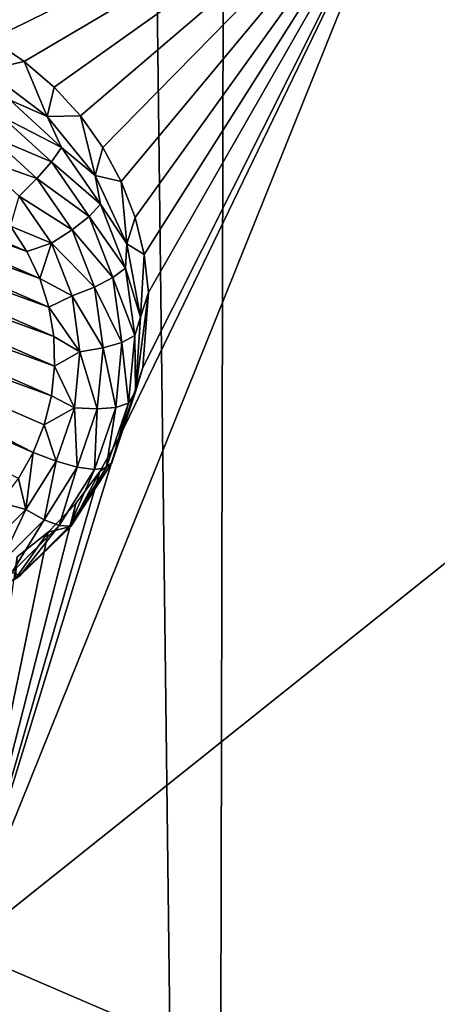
# Model space of a CAD drawing. Header units: metres. Extents: x -24 to 24, y -256 to 25.
# Tile 116 of 256: x 5.52 to 6.97, y -221.33 to -217.92. Entities that reach past the tile are written whole.
import ezdxf

# ---------------------------------------------------------------- set-up
doc = ezdxf.new("R2010")
doc.units = ezdxf.units.M
doc.layers.add('solid_DOMO_KURZ_SW0002', color=7, linetype='CONTINUOUS')

msp = doc.modelspace()

# ---------------------------------------------------------------- linework, layer by layer
at = {"layer": 'solid_DOMO_KURZ_SW0002'}
for points in [[(4.50474, -234.500351, 177.543961), (6.193147, -233.819046, 177.319016), (5.246999, -156.202774, 152.852768)], [(6.193147, -233.819046, 177.319016), (6.355255, -156.995956, 153.095657), (5.246999, -156.202774, 152.852768)], [(6.193147, -233.819046, 177.319016), (7.770568, -232.929489, 177.02626), (6.355255, -156.995956, 153.095657)], [(7.770568, -232.929489, 177.02626), (7.334171, -157.931564, 153.383179), (6.355255, -156.995956, 153.095657)], [(6.87945, -217.276123, 128.821838), (6.896967, -217.223404, 128.833313), (9.038792, -218.142731, 129.123169)], [(6.896967, -217.223404, 128.833313), (6.896483, -217.231079, 128.80835), (9.038381, -218.150375, 129.098206)], [(9.038381, -218.150375, 129.098206), (6.896483, -217.231079, 128.80835), (7.911104, -217.405869, 128.862793)], [(9.038792, -218.142731, 129.123169), (6.896967, -217.223404, 128.833313), (9.038381, -218.150375, 129.098206)], [(5.300726, -217.927505, 129.045883), (5.170805, -217.879196, 129.030365), (6.87945, -217.276123, 128.821838)], [(5.423573, -217.990311, 129.066406), (5.300726, -217.927505, 129.045883), (6.87945, -217.276123, 128.821838)], [(6.87945, -217.276123, 128.821838), (9.015737, -218.1931, 129.110962), (5.321069, -221.139038, 130.234848)], [(5.867506, -219.366226, 129.546631), (6.87945, -217.276123, 128.821838), (5.321069, -221.139038, 130.234848)], [(5.537556, -218.066696, 129.091629), (5.423573, -217.990311, 129.066406), (6.87945, -217.276123, 128.821838)], [(5.640998, -218.155563, 129.121246), (5.537556, -218.066696, 129.091629), (6.87945, -217.276123, 128.821838)], [(5.732377, -218.255554, 129.154846), (5.640998, -218.155563, 129.121246), (6.87945, -217.276123, 128.821838)], [(5.810358, -218.365219, 129.192001), (5.732377, -218.255554, 129.154846), (6.87945, -217.276123, 128.821838)], [(5.873802, -218.482956, 129.232224), (5.810358, -218.365219, 129.192001), (6.87945, -217.276123, 128.821838)], [(5.948673, -219.126724, 129.458817), (6.87945, -217.276123, 128.821838), (5.867506, -219.366226, 129.546631)], [(5.921769, -218.60701, 129.274994), (5.873802, -218.482956, 129.232224), (6.87945, -217.276123, 128.821838)], [(5.953539, -218.735519, 129.319717), (5.921769, -218.60701, 129.274994), (6.87945, -217.276123, 128.821838)], [(5.948673, -219.126724, 129.458817), (5.968658, -218.866699, 129.365829), (6.87945, -217.276123, 128.821838)], [(5.968658, -218.866699, 129.365829), (5.953539, -218.735519, 129.319717), (6.87945, -217.276123, 128.821838)], [(6.87945, -217.276123, 128.821838), (9.038792, -218.142731, 129.123169), (9.015737, -218.1931, 129.110962)], [(5.404888, -218.096802, 128.791046), (5.423573, -217.990311, 129.066406), (5.537556, -218.066696, 129.091629)], [(5.61726, -218.257294, 128.841644), (5.404888, -218.096802, 128.791046), (5.537556, -218.066696, 129.091629)], [(5.61726, -218.257294, 128.841644), (5.537556, -218.066696, 129.091629), (5.640998, -218.155563, 129.121246)], [(5.488278, -218.201172, 128.733536), (5.404888, -218.096802, 128.791046), (5.61726, -218.257294, 128.841644)], [(5.61726, -218.257294, 128.841644), (5.640998, -218.155563, 129.121246), (5.732377, -218.255554, 129.154846)], [(9.015737, -218.1931, 129.110962), (6.973433, -221.848312, 130.458466), (5.321069, -221.139038, 130.234848)], [(5.460904, -218.258316, 128.671356), (5.488278, -218.201172, 128.733536), (5.666496, -218.364349, 128.784973)], [(5.666496, -218.364349, 128.784973), (5.488278, -218.201172, 128.733536), (5.61726, -218.257294, 128.841644)], [(5.421132, -218.325943, 128.629822), (5.460904, -218.258316, 128.671356), (5.631842, -218.414825, 128.720703)], [(5.631842, -218.414825, 128.720703), (5.460904, -218.258316, 128.671356), (5.666496, -218.364349, 128.784973)], [(5.78319, -218.461578, 128.906052), (5.61726, -218.257294, 128.841644), (5.732377, -218.255554, 129.154846)], [(5.666496, -218.364349, 128.784973), (5.61726, -218.257294, 128.841644), (5.78319, -218.461578, 128.906052)], [(5.78319, -218.461578, 128.906052), (5.732377, -218.255554, 129.154846), (5.810358, -218.365219, 129.192001)], [(5.591319, -218.81868, 128.731506), (4.431092, -218.398483, 128.599014), (4.529556, -218.356232, 128.585693)], [(5.547077, -218.724747, 128.701889), (4.529556, -218.356232, 128.585693), (4.632969, -218.326599, 128.576355)], [(5.591319, -218.81868, 128.731506), (4.529556, -218.356232, 128.585693), (5.547077, -218.724747, 128.701889)], [(5.547077, -218.724747, 128.701889), (4.632969, -218.326599, 128.576355), (5.490361, -218.637131, 128.674271)], [(5.581493, -218.472778, 128.676117), (5.372445, -218.398148, 128.612579), (5.421132, -218.325943, 128.629822)], [(5.581493, -218.472778, 128.676117), (5.421132, -218.325943, 128.629822), (5.631842, -218.414825, 128.720703)], [(5.631842, -218.414825, 128.720703), (5.666496, -218.364349, 128.784973), (5.802175, -218.561249, 128.847061)], [(5.802175, -218.561249, 128.847061), (5.666496, -218.364349, 128.784973), (5.78319, -218.461578, 128.906052)], [(5.78319, -218.461578, 128.906052), (5.810358, -218.365219, 129.192001), (5.873802, -218.482956, 129.232224)], [(5.622317, -218.917328, 128.762604), (4.339253, -218.452637, 128.616089), (4.431092, -218.398483, 128.599014)], [(5.622317, -218.917328, 128.762604), (4.431092, -218.398483, 128.599014), (5.591319, -218.81868, 128.731506)], [(5.581493, -218.472778, 128.676117), (5.519858, -218.533112, 128.655136), (5.372445, -218.398148, 128.612579)], [(5.581493, -218.472778, 128.676117), (5.631842, -218.414825, 128.720703), (5.761978, -218.603683, 128.780243)], [(5.761978, -218.603683, 128.780243), (5.631842, -218.414825, 128.720703), (5.802175, -218.561249, 128.847061)], [(5.639545, -219.018982, 128.794662), (4.255628, -218.517746, 128.636627), (4.339253, -218.452637, 128.616089)], [(5.639545, -219.018982, 128.794662), (4.339253, -218.452637, 128.616089), (5.622317, -218.917328, 128.762604)], [(5.703577, -218.649948, 128.731979), (5.519858, -218.533112, 128.655136), (5.581493, -218.472778, 128.676117)], [(5.703577, -218.649948, 128.731979), (5.581493, -218.472778, 128.676117), (5.761978, -218.603683, 128.780243)], [(5.893035, -218.697815, 128.980545), (5.78319, -218.461578, 128.906052), (5.873802, -218.482956, 129.232224)], [(5.802175, -218.561249, 128.847061), (5.78319, -218.461578, 128.906052), (5.893035, -218.697815, 128.980545)], [(5.893035, -218.697815, 128.980545), (5.873802, -218.482956, 129.232224), (5.921769, -218.60701, 129.274994)], [(5.642708, -219.121902, 128.827118), (4.181618, -218.592743, 128.660263), (4.255628, -218.517746, 128.636627)], [(5.642708, -219.121902, 128.827118), (4.255628, -218.517746, 128.636627), (5.639545, -219.018982, 128.794662)], [(5.519858, -218.533112, 128.655136), (5.632085, -218.695984, 128.706482), (5.490361, -218.637131, 128.674271)], [(5.703577, -218.649948, 128.731979), (5.632085, -218.695984, 128.706482), (5.519858, -218.533112, 128.655136)], [(5.631749, -219.22435, 128.859421), (4.118519, -218.6763, 128.686615), (4.181618, -218.592743, 128.660263)], [(5.631749, -219.22435, 128.859421), (4.181618, -218.592743, 128.660263), (5.642708, -219.121902, 128.827118)], [(5.761978, -218.603683, 128.780243), (5.802175, -218.561249, 128.847061), (5.888511, -218.782013, 128.916672)], [(5.888511, -218.782013, 128.916672), (5.802175, -218.561249, 128.847061), (5.893035, -218.697815, 128.980545)], [(5.703577, -218.649948, 128.731979), (5.761978, -218.603683, 128.780243), (5.844787, -218.81543, 128.847015)], [(5.844787, -218.81543, 128.847015), (5.761978, -218.603683, 128.780243), (5.888511, -218.782013, 128.916672)], [(5.893035, -218.697815, 128.980545), (5.921769, -218.60701, 129.274994), (5.953539, -218.735519, 129.319717)], [(5.632085, -218.695984, 128.706482), (5.547077, -218.724747, 128.701889), (5.490361, -218.637131, 128.674271)], [(5.781261, -218.848587, 128.794617), (5.632085, -218.695984, 128.706482), (5.703577, -218.649948, 128.731979)], [(5.781261, -218.848587, 128.794617), (5.703577, -218.649948, 128.731979), (5.844787, -218.81543, 128.847015)], [(5.568686, -219.420334, 128.921204), (4.067609, -218.766541, 128.715073), (4.118519, -218.6763, 128.686615)], [(5.606863, -219.324539, 128.891006), (4.118519, -218.6763, 128.686615), (5.631749, -219.22435, 128.859421)], [(5.568686, -219.420334, 128.921204), (4.118519, -218.6763, 128.686615), (5.606863, -219.324539, 128.891006)], [(5.632085, -218.695984, 128.706482), (5.591319, -218.81868, 128.731506), (5.547077, -218.724747, 128.701889)], [(5.632085, -218.695984, 128.706482), (5.703497, -218.878586, 128.764053), (5.591319, -218.81868, 128.731506)], [(5.781261, -218.848587, 128.794617), (5.703497, -218.878586, 128.764053), (5.632085, -218.695984, 128.706482)], [(5.888511, -218.782013, 128.916672), (5.893035, -218.697815, 128.980545), (5.940412, -218.95224, 129.06076)], [(5.940412, -218.95224, 129.06076), (5.893035, -218.697815, 128.980545), (5.953539, -218.735519, 129.319717)], [(5.940412, -218.95224, 129.06076), (5.953539, -218.735519, 129.319717), (5.968658, -218.866699, 129.365829)], [(5.517776, -219.51059, 128.949661), (4.067609, -218.766541, 128.715073), (5.568686, -219.420334, 128.921204)], [(5.844787, -218.81543, 128.847015), (5.888511, -218.782013, 128.916672), (5.921174, -219.015564, 128.990311)], [(5.921174, -219.015564, 128.990311), (5.888511, -218.782013, 128.916672), (5.940412, -218.95224, 129.06076)], [(5.703497, -218.878586, 128.764053), (5.622317, -218.917328, 128.762604), (5.591319, -218.81868, 128.731506)], [(5.781261, -218.848587, 128.794617), (5.844787, -218.81543, 128.847015), (5.876116, -219.039429, 128.917633)], [(5.876116, -219.039429, 128.917633), (5.844787, -218.81543, 128.847015), (5.921174, -219.015564, 128.990311)], [(5.810652, -219.058731, 128.86087), (5.703497, -218.878586, 128.764053), (5.781261, -218.848587, 128.794617)], [(5.810652, -219.058731, 128.86087), (5.781261, -218.848587, 128.794617), (5.876116, -219.039429, 128.917633)], [(5.922566, -219.210098, 129.142059), (5.968658, -218.866699, 129.365829), (5.948673, -219.126724, 129.458817)], [(5.922566, -219.210098, 129.142059), (5.940412, -218.95224, 129.06076), (5.968658, -218.866699, 129.365829)], [(5.703497, -218.878586, 128.764053), (5.730514, -219.071762, 128.824966), (5.622317, -218.917328, 128.762604)], [(5.810652, -219.058731, 128.86087), (5.730514, -219.071762, 128.824966), (5.703497, -218.878586, 128.764053)], [(5.730514, -219.071762, 128.824966), (5.639545, -219.018982, 128.794662), (5.622317, -218.917328, 128.762604)], [(5.921174, -219.015564, 128.990311), (5.940412, -218.95224, 129.06076), (5.922566, -219.210098, 129.142059)], [(5.730514, -219.071762, 128.824966), (5.642708, -219.121902, 128.827118), (5.639545, -219.018982, 128.794662)], [(5.876116, -219.039429, 128.917633), (5.921174, -219.015564, 128.990311), (5.898526, -219.250183, 129.064285)], [(5.898526, -219.250183, 129.064285), (5.921174, -219.015564, 128.990311), (5.922566, -219.210098, 129.142059)], [(5.730514, -219.071762, 128.824966), (5.711782, -219.265839, 128.886154), (5.642708, -219.121902, 128.827118)], [(5.790274, -219.269852, 128.927429), (5.711782, -219.265839, 128.886154), (5.730514, -219.071762, 128.824966)], [(5.790274, -219.269852, 128.927429), (5.730514, -219.071762, 128.824966), (5.810652, -219.058731, 128.86087)], [(5.790274, -219.269852, 128.927429), (5.810652, -219.058731, 128.86087), (5.854393, -219.264481, 128.988602)], [(5.810652, -219.058731, 128.86087), (5.876116, -219.039429, 128.917633), (5.854393, -219.264481, 128.988602)], [(5.854393, -219.264481, 128.988602), (5.876116, -219.039429, 128.917633), (5.898526, -219.250183, 129.064285)], [(5.711782, -219.265839, 128.886154), (5.631749, -219.22435, 128.859421), (5.642708, -219.121902, 128.827118)], [(5.922566, -219.210098, 129.142059), (5.948673, -219.126724, 129.458817), (5.867506, -219.366226, 129.546631)], [(5.711782, -219.265839, 128.886154), (5.606863, -219.324539, 128.891006), (5.631749, -219.22435, 128.859421)], [(5.922566, -219.210098, 129.142059), (5.867506, -219.366226, 129.546631), (5.840537, -219.45639, 129.219727)], [(5.898526, -219.250183, 129.064285), (5.922566, -219.210098, 129.142059), (5.840537, -219.45639, 129.219727)], [(5.711782, -219.265839, 128.886154), (5.648238, -219.451065, 128.944565), (5.606863, -219.324539, 128.891006)], [(5.721149, -219.471344, 128.990967), (5.648238, -219.451065, 128.944565), (5.711782, -219.265839, 128.886154)], [(5.790274, -219.269852, 128.927429), (5.721149, -219.471344, 128.990967), (5.711782, -219.265839, 128.886154)], [(5.790274, -219.269852, 128.927429), (5.780709, -219.479263, 129.05632), (5.721149, -219.471344, 128.990967)], [(5.854393, -219.264481, 128.988602), (5.821704, -219.474121, 129.134888), (5.780709, -219.479263, 129.05632)], [(5.790274, -219.269852, 128.927429), (5.854393, -219.264481, 128.988602), (5.780709, -219.479263, 129.05632)], [(5.821704, -219.474121, 129.134888), (5.898526, -219.250183, 129.064285), (5.840537, -219.45639, 129.219727)], [(5.854393, -219.264481, 128.988602), (5.898526, -219.250183, 129.064285), (5.821704, -219.474121, 129.134888)], [(5.648238, -219.451065, 128.944565), (5.568686, -219.420334, 128.921204), (5.606863, -219.324539, 128.891006)], [(5.799672, -219.486313, 129.591614), (5.867506, -219.366226, 129.546631), (5.321069, -221.139038, 130.234848)], [(5.840537, -219.45639, 129.219727), (5.867506, -219.366226, 129.546631), (5.799672, -219.486313, 129.591614)], [(5.543071, -219.618164, 128.997253), (5.517776, -219.51059, 128.949661), (5.568686, -219.420334, 128.921204)], [(5.543071, -219.618164, 128.997253), (5.568686, -219.420334, 128.921204), (5.648238, -219.451065, 128.944565)], [(5.606744, -219.653122, 129.048279), (5.543071, -219.618164, 128.997253), (5.648238, -219.451065, 128.944565)], [(5.606744, -219.653122, 129.048279), (5.648238, -219.451065, 128.944565), (5.721149, -219.471344, 128.990967)], [(5.606744, -219.653122, 129.048279), (5.721149, -219.471344, 128.990967), (5.658759, -219.673035, 129.117416)], [(5.658759, -219.673035, 129.117416), (5.721149, -219.471344, 128.990967), (5.780709, -219.479263, 129.05632)], [(5.658759, -219.673035, 129.117416), (5.780709, -219.479263, 129.05632), (5.69456, -219.676132, 129.198593)], [(5.69456, -219.676132, 129.198593), (5.780709, -219.479263, 129.05632), (5.821704, -219.474121, 129.134888)], [(5.69456, -219.676132, 129.198593), (5.821704, -219.474121, 129.134888), (5.699089, -219.676804, 129.289215)], [(5.699089, -219.676804, 129.289215), (5.840537, -219.45639, 129.219727), (5.799672, -219.486313, 129.591614)], [(5.699089, -219.676804, 129.289215), (5.821704, -219.474121, 129.134888), (5.840537, -219.45639, 129.219727)], [(5.716519, -219.597076, 129.63382), (5.799672, -219.486313, 129.591614), (5.321069, -221.139038, 130.234848)], [(5.543071, -219.618164, 128.997253), (5.454677, -219.594131, 128.976013), (5.517776, -219.51059, 128.949661)], [(5.699089, -219.676804, 129.289215), (5.799672, -219.486313, 129.591614), (5.716519, -219.597076, 129.63382)], [(5.620318, -219.69606, 129.672241), (5.716519, -219.597076, 129.63382), (5.321069, -221.139038, 130.234848)], [(5.543071, -219.618164, 128.997253), (5.401553, -219.758759, 129.04158), (5.454677, -219.594131, 128.976013)], [(5.699089, -219.676804, 129.289215), (5.716519, -219.597076, 129.63382), (5.620318, -219.69606, 129.672241)], [(5.452796, -219.806061, 129.096497), (5.401553, -219.758759, 129.04158), (5.543071, -219.618164, 128.997253)], [(5.452796, -219.806061, 129.096497), (5.543071, -219.618164, 128.997253), (5.606744, -219.653122, 129.048279)], [(5.452796, -219.806061, 129.096497), (5.606744, -219.653122, 129.048279), (5.494656, -219.83606, 129.168808)], [(5.606744, -219.653122, 129.048279), (5.658759, -219.673035, 129.117416), (5.494656, -219.83606, 129.168808)], [(5.494656, -219.83606, 129.168808), (5.658759, -219.673035, 129.117416), (5.523468, -219.846115, 129.252182)], [(5.699089, -219.676804, 129.289215), (5.620318, -219.69606, 129.672241), (5.506444, -219.858521, 129.346512)], [(5.523468, -219.846115, 129.252182), (5.699089, -219.676804, 129.289215), (5.506444, -219.858521, 129.346512)], [(5.658759, -219.673035, 129.117416), (5.69456, -219.676132, 129.198593), (5.523468, -219.846115, 129.252182)], [(5.523468, -219.846115, 129.252182), (5.69456, -219.676132, 129.198593), (5.699089, -219.676804, 129.289215)], [(5.513573, -219.781677, 129.706177), (5.620318, -219.69606, 129.672241), (5.321069, -221.139038, 130.234848)], [(5.506444, -219.858521, 129.346512), (5.620318, -219.69606, 129.672241), (5.513573, -219.781677, 129.706177)], [(5.494656, -219.83606, 129.168808), (5.523468, -219.846115, 129.252182), (5.317008, -219.97551, 129.292984)], [(5.317008, -219.97551, 129.292984), (5.523468, -219.846115, 129.252182), (5.506444, -219.858521, 129.346512)], [(5.321069, -221.139038, 130.234848), (6.973433, -221.848312, 130.458466), (4.418173, -225.139954, 132.028397)]]:
    msp.add_3dface(points, dxfattribs=at)

doc.saveas('drawing.dxf')
